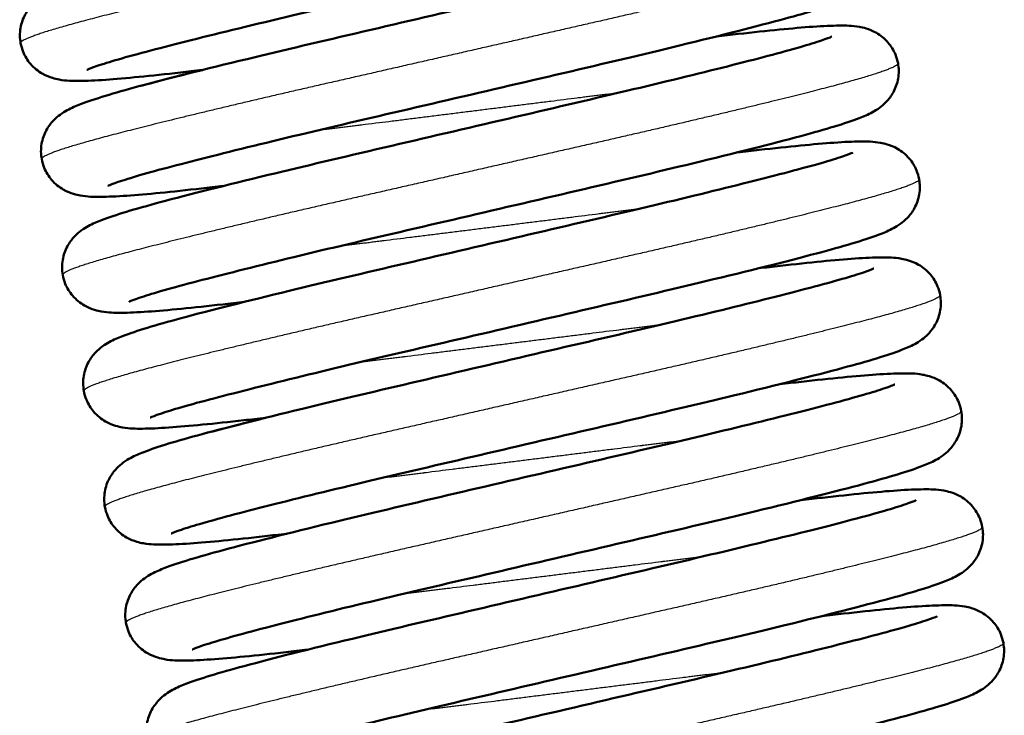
# Model space of a CAD drawing. Header units: millimetres. Extents: x 247 to 1050, y 34 to 1073.
# Tile 29 of 58: x 785 to 800, y 138 to 149. Entities that reach past the tile are written whole.
import ezdxf

# ---------------------------------------------------------------- set-up
doc = ezdxf.new("R2010")
doc.units = ezdxf.units.MM
doc.header["$LTSCALE"] = 0.75
doc.layers.add('Visible', color=7, linetype='Continuous', lineweight=50)
doc.layers.add('Visible Narrow', color=7, linetype='Continuous', lineweight=25)

msp = doc.modelspace()

# ---------------------------------------------------------------- linework, layer by layer
at = {"layer": 'Visible'}
for points, knots in [([(785.13, 148.474, 27.25), (785.116, 148.549, 27.282), (785.116, 148.628, 27.314), (785.141, 148.776, 27.385), (785.166, 148.847, 27.424), (785.231, 148.967, 27.516), (785.269, 149.018, 27.57), (785.342, 149.094, 27.691), (785.377, 149.123, 27.758), (785.448, 149.175, 27.919), (785.482, 149.195, 28.016), (785.584, 149.25, 28.326), (785.646, 149.276, 28.542), (785.926, 149.384, 29.402), (786.215, 149.47, 30.034), (787.036, 149.691, 31.22), (787.599, 149.833, 31.776), (788.772, 150.117, 32.537), (789.373, 150.258, 32.795), (790.599, 150.544, 33.091), (791.239, 150.693, 33.135), (792.476, 150.982, 33.009), (793.09, 151.124, 32.84), (794.212, 151.39, 32.315), (794.735, 151.517, 31.954), (795.624, 151.741, 31.091), (796.004, 151.84, 30.577), (796.411, 151.958, 29.754), (796.52, 151.992, 29.477), (796.679, 152.046, 28.931), (796.734, 152.068, 28.66), (796.756, 152.078, 28.333), (796.758, 152.079, 28.279), (796.758, 152.079, 28.224)], [0, 0, 0, 0, 0.024943, 0.024943, 0.049852, 0.049852, 0.074199, 0.074199, 0.09802, 0.09802, 0.129283, 0.129283, 0.197204, 0.197204, 0.402621, 0.402621, 0.635096, 0.635096, 0.830566, 0.830566, 1.023006, 1.023006, 1.213549, 1.213549, 1.402957, 1.402957, 1.591478, 1.591478, 1.680662, 1.680662, 1.762751, 1.762751, 1.77911, 1.77911, 1.77911, 1.77911]), ([(797.761, 151.676, 27.25), (797.774, 151.6, 27.282), (797.774, 151.521, 27.314), (797.749, 151.373, 27.385), (797.724, 151.302, 27.424), (797.66, 151.182, 27.516), (797.621, 151.132, 27.57), (797.548, 151.055, 27.691), (797.513, 151.026, 27.758), (797.442, 150.974, 27.919), (797.408, 150.954, 28.016), (797.306, 150.899, 28.326), (797.244, 150.873, 28.542), (796.964, 150.765, 29.402), (796.675, 150.679, 30.034), (795.854, 150.458, 31.22), (795.291, 150.317, 31.776), (794.118, 150.032, 32.537), (793.517, 149.891, 32.795), (792.291, 149.605, 33.091), (791.651, 149.456, 33.135), (790.414, 149.167, 33.009), (789.8, 149.025, 32.84), (788.678, 148.759, 32.315), (788.155, 148.632, 31.954), (787.266, 148.408, 31.091), (786.886, 148.309, 30.577), (786.479, 148.191, 29.754), (786.37, 148.157, 29.477), (786.211, 148.103, 28.931), (786.156, 148.081, 28.66), (786.134, 148.071, 28.333), (786.132, 148.07, 28.279), (786.132, 148.07, 28.224)], [0, 0, 0, 0, 0.024943, 0.024943, 0.049852, 0.049852, 0.074199, 0.074199, 0.09802, 0.09802, 0.129283, 0.129283, 0.197204, 0.197204, 0.402621, 0.402621, 0.635096, 0.635096, 0.830566, 0.830566, 1.023006, 1.023006, 1.213549, 1.213549, 1.402957, 1.402957, 1.591478, 1.591478, 1.680662, 1.680662, 1.762751, 1.762751, 1.77911, 1.77911, 1.77911, 1.77911]), ([(785.448, 146.721, 27.25), (785.435, 146.796, 27.282), (785.434, 146.875, 27.314), (785.459, 147.024, 27.385), (785.485, 147.095, 27.424), (785.549, 147.214, 27.516), (785.588, 147.265, 27.57), (785.661, 147.342, 27.691), (785.696, 147.37, 27.758), (785.766, 147.422, 27.919), (785.801, 147.442, 28.016), (785.903, 147.498, 28.326), (785.965, 147.523, 28.542), (786.245, 147.632, 29.402), (786.533, 147.718, 30.034), (787.355, 147.938, 31.22), (787.918, 148.08, 31.776), (789.091, 148.364, 32.537), (789.692, 148.505, 32.795), (790.918, 148.791, 33.091), (791.558, 148.94, 33.135), (792.795, 149.229, 33.009), (793.409, 149.371, 32.84), (794.53, 149.637, 32.315), (795.054, 149.764, 31.954), (795.943, 149.988, 31.091), (796.323, 150.087, 30.577), (796.729, 150.205, 29.754), (796.839, 150.239, 29.477), (796.998, 150.293, 28.931), (797.053, 150.315, 28.66), (797.074, 150.325, 28.333), (797.076, 150.326, 28.279), (797.076, 150.326, 28.224)], [0, 0, 0, 0, 0.024943, 0.024943, 0.049852, 0.049852, 0.074199, 0.074199, 0.09802, 0.09802, 0.129283, 0.129283, 0.197204, 0.197204, 0.402621, 0.402621, 0.635096, 0.635096, 0.830566, 0.830566, 1.023006, 1.023006, 1.213549, 1.213549, 1.402957, 1.402957, 1.591478, 1.591478, 1.680662, 1.680662, 1.762751, 1.762751, 1.77911, 1.77911, 1.77911, 1.77911]), ([(798.079, 149.923, 27.25), (798.093, 149.847, 27.282), (798.093, 149.768, 27.314), (798.068, 149.62, 27.385), (798.043, 149.549, 27.424), (797.978, 149.429, 27.516), (797.939, 149.379, 27.57), (797.866, 149.302, 27.691), (797.832, 149.273, 27.758), (797.761, 149.222, 27.919), (797.727, 149.201, 28.016), (797.625, 149.146, 28.326), (797.563, 149.12, 28.542), (797.282, 149.012, 29.402), (796.994, 148.926, 30.034), (796.173, 148.705, 31.22), (795.61, 148.564, 31.776), (794.437, 148.279, 32.537), (793.836, 148.138, 32.795), (792.61, 147.852, 33.091), (791.97, 147.703, 33.135), (790.733, 147.415, 33.009), (790.119, 147.273, 32.84), (788.997, 147.007, 32.315), (788.474, 146.879, 31.954), (787.584, 146.655, 31.091), (787.204, 146.556, 30.577), (786.798, 146.438, 29.754), (786.689, 146.404, 29.477), (786.53, 146.35, 28.931), (786.475, 146.328, 28.66), (786.453, 146.319, 28.333), (786.451, 146.318, 28.279), (786.451, 146.318, 28.224)], [0, 0, 0, 0, 0.024943, 0.024943, 0.049852, 0.049852, 0.074199, 0.074199, 0.09802, 0.09802, 0.129283, 0.129283, 0.197204, 0.197204, 0.402621, 0.402621, 0.635096, 0.635096, 0.830566, 0.830566, 1.023006, 1.023006, 1.213549, 1.213549, 1.402957, 1.402957, 1.591478, 1.591478, 1.680662, 1.680662, 1.762751, 1.762751, 1.77911, 1.77911, 1.77911, 1.77911]), ([(795.649, 148.575, 22.825), (795.764, 148.589, 22.923), (795.874, 148.601, 23.026), (796.432, 148.663, 23.586), (796.815, 148.702, 24.12), (797.266, 148.733, 24.989), (797.398, 148.739, 25.301), (797.617, 148.741, 25.905), (797.701, 148.74, 26.201), (797.845, 148.715, 26.558), (797.878, 148.708, 26.632), (797.961, 148.683, 26.781), (798.014, 148.663, 26.857), (798.131, 148.595, 26.988), (798.196, 148.545, 27.043), (798.294, 148.429, 27.128), (798.332, 148.368, 27.161), (798.377, 148.259, 27.212), (798.39, 148.215, 27.231), (798.398, 148.17, 27.25)], [1.3630891, 1.3630891, 1.3630891, 1.3630891, 1.4082584, 1.4082584, 1.6010796, 1.6010796, 1.7021491, 1.7021491, 1.7939653, 1.7939653, 1.818079, 1.818079, 1.8457279, 1.8457279, 1.874475, 1.874475, 1.8978712, 1.8978712, 1.9127619, 1.9127619, 1.9127619, 1.9127619]), ([(787.878, 148.068, 22.825), (787.764, 148.055, 22.923), (787.654, 148.042, 23.026), (787.095, 147.98, 23.586), (786.712, 147.941, 24.12), (786.262, 147.91, 24.989), (786.13, 147.904, 25.301), (785.911, 147.903, 25.905), (785.826, 147.903, 26.201), (785.682, 147.929, 26.558), (785.649, 147.936, 26.632), (785.567, 147.961, 26.781), (785.514, 147.981, 26.857), (785.397, 148.048, 26.988), (785.332, 148.098, 27.043), (785.233, 148.214, 27.128), (785.195, 148.276, 27.161), (785.151, 148.384, 27.212), (785.138, 148.428, 27.231), (785.13, 148.474, 27.25)], [1.3630891, 1.3630891, 1.3630891, 1.3630891, 1.4082584, 1.4082584, 1.6010796, 1.6010796, 1.7021491, 1.7021491, 1.7939653, 1.7939653, 1.818079, 1.818079, 1.8457279, 1.8457279, 1.874475, 1.874475, 1.8978712, 1.8978712, 1.9127619, 1.9127619, 1.9127619, 1.9127619]), ([(785.767, 144.968, 27.25), (785.753, 145.043, 27.282), (785.753, 145.122, 27.314), (785.778, 145.271, 27.385), (785.804, 145.342, 27.424), (785.868, 145.462, 27.516), (785.907, 145.512, 27.57), (785.98, 145.589, 27.691), (786.014, 145.617, 27.758), (786.085, 145.669, 27.919), (786.12, 145.689, 28.016), (786.222, 145.745, 28.326), (786.283, 145.77, 28.542), (786.564, 145.879, 29.402), (786.852, 145.965, 30.034), (787.674, 146.185, 31.22), (788.236, 146.327, 31.776), (789.409, 146.611, 32.537), (790.01, 146.752, 32.795), (791.236, 147.038, 33.091), (791.876, 147.187, 33.135), (793.114, 147.476, 33.009), (793.727, 147.618, 32.84), (794.849, 147.884, 32.315), (795.372, 148.011, 31.954), (796.262, 148.235, 31.091), (796.642, 148.335, 30.577), (797.048, 148.452, 29.754), (797.158, 148.486, 29.477), (797.316, 148.54, 28.931), (797.372, 148.562, 28.66), (797.393, 148.572, 28.333), (797.395, 148.573, 28.279), (797.395, 148.573, 28.224)], [0, 0, 0, 0, 0.024943, 0.024943, 0.049852, 0.049852, 0.074199, 0.074199, 0.09802, 0.09802, 0.129283, 0.129283, 0.197204, 0.197204, 0.402621, 0.402621, 0.635096, 0.635096, 0.830566, 0.830566, 1.023006, 1.023006, 1.213549, 1.213549, 1.402957, 1.402957, 1.591478, 1.591478, 1.680662, 1.680662, 1.762751, 1.762751, 1.77911, 1.77911, 1.77911, 1.77911]), ([(798.398, 148.17, 27.25), (798.412, 148.094, 27.282), (798.412, 148.015, 27.314), (798.387, 147.867, 27.385), (798.361, 147.796, 27.424), (798.297, 147.676, 27.516), (798.258, 147.626, 27.57), (798.185, 147.549, 27.691), (798.15, 147.521, 27.758), (798.08, 147.469, 27.919), (798.045, 147.448, 28.016), (797.943, 147.393, 28.326), (797.882, 147.367, 28.542), (797.601, 147.259, 29.402), (797.313, 147.173, 30.034), (796.491, 146.952, 31.22), (795.928, 146.811, 31.776), (794.756, 146.526, 32.537), (794.155, 146.385, 32.795), (792.929, 146.1, 33.091), (792.288, 145.95, 33.135), (791.051, 145.662, 33.009), (790.437, 145.52, 32.84), (789.316, 145.254, 32.315), (788.793, 145.126, 31.954), (787.903, 144.902, 31.091), (787.523, 144.803, 30.577), (787.117, 144.685, 29.754), (787.007, 144.651, 29.477), (786.849, 144.598, 28.931), (786.793, 144.575, 28.66), (786.772, 144.566, 28.333), (786.77, 144.565, 28.279), (786.77, 144.565, 28.224)], [0, 0, 0, 0, 0.024943, 0.024943, 0.049852, 0.049852, 0.074199, 0.074199, 0.09802, 0.09802, 0.129283, 0.129283, 0.197204, 0.197204, 0.402621, 0.402621, 0.635096, 0.635096, 0.830566, 0.830566, 1.023006, 1.023006, 1.213549, 1.213549, 1.402957, 1.402957, 1.591478, 1.591478, 1.680662, 1.680662, 1.762751, 1.762751, 1.77911, 1.77911, 1.77911, 1.77911]), ([(785.448, 146.721, -27.75), (785.435, 146.796, -27.718), (785.434, 146.875, -27.686), (785.459, 147.024, -27.615), (785.485, 147.095, -27.576), (785.549, 147.214, -27.484), (785.588, 147.265, -27.43), (785.661, 147.342, -27.309), (785.696, 147.37, -27.242), (785.766, 147.422, -27.081), (785.801, 147.442, -26.984), (785.903, 147.498, -26.674), (785.965, 147.523, -26.458), (786.245, 147.632, -25.598), (786.533, 147.718, -24.966), (787.193, 147.895, -24.014), (787.517, 147.978, -23.647), (787.878, 148.068, -23.327)], [0, 0, 0, 0, 0.0249428, 0.0249428, 0.0498515, 0.0498515, 0.0741989, 0.0741989, 0.0980199, 0.0980199, 0.1292832, 0.1292832, 0.1972041, 0.1972041, 0.4026215, 0.4026215, 0.5487202, 0.5487202, 0.5487202, 0.5487202]), ([(795.968, 146.823, 22.825), (796.082, 146.836, 22.923), (796.193, 146.848, 23.026), (796.751, 146.91, 23.586), (797.134, 146.949, 24.12), (797.584, 146.98, 24.989), (797.716, 146.987, 25.301), (797.935, 146.988, 25.905), (798.02, 146.987, 26.201), (798.164, 146.962, 26.558), (798.197, 146.955, 26.632), (798.28, 146.93, 26.781), (798.333, 146.91, 26.857), (798.45, 146.843, 26.988), (798.515, 146.792, 27.043), (798.613, 146.677, 27.128), (798.651, 146.615, 27.161), (798.695, 146.507, 27.212), (798.708, 146.462, 27.231), (798.717, 146.417, 27.25)], [1.3630891, 1.3630891, 1.3630891, 1.3630891, 1.4082584, 1.4082584, 1.6010796, 1.6010796, 1.7021491, 1.7021491, 1.7939653, 1.7939653, 1.818079, 1.818079, 1.8457279, 1.8457279, 1.874475, 1.874475, 1.8978712, 1.8978712, 1.9127619, 1.9127619, 1.9127619, 1.9127619]), ([(786.086, 143.215, 27.25), (786.072, 143.291, 27.282), (786.072, 143.37, 27.314), (786.097, 143.518, 27.385), (786.122, 143.589, 27.424), (786.187, 143.709, 27.516), (786.226, 143.759, 27.57), (786.299, 143.836, 27.691), (786.333, 143.864, 27.758), (786.404, 143.916, 27.919), (786.438, 143.937, 28.016), (786.54, 143.992, 28.326), (786.602, 144.018, 28.542), (786.883, 144.126, 29.402), (787.171, 144.212, 30.034), (787.992, 144.433, 31.22), (788.555, 144.574, 31.776), (789.728, 144.859, 32.537), (790.329, 145, 32.795), (791.555, 145.285, 33.091), (792.195, 145.435, 33.135), (793.432, 145.723, 33.009), (794.046, 145.865, 32.84), (795.168, 146.131, 32.315), (795.691, 146.259, 31.954), (796.58, 146.483, 31.091), (796.961, 146.582, 30.577), (797.367, 146.699, 29.754), (797.476, 146.733, 29.477), (797.635, 146.787, 28.931), (797.69, 146.809, 28.66), (797.712, 146.819, 28.333), (797.714, 146.82, 28.279), (797.714, 146.82, 28.224)], [0, 0, 0, 0, 0.024943, 0.024943, 0.049852, 0.049852, 0.074199, 0.074199, 0.09802, 0.09802, 0.129283, 0.129283, 0.197204, 0.197204, 0.402621, 0.402621, 0.635096, 0.635096, 0.830566, 0.830566, 1.023006, 1.023006, 1.213549, 1.213549, 1.402957, 1.402957, 1.591478, 1.591478, 1.680662, 1.680662, 1.762751, 1.762751, 1.77911, 1.77911, 1.77911, 1.77911]), ([(788.197, 146.315, 22.825), (788.083, 146.302, 22.923), (787.972, 146.289, 23.026), (787.414, 146.227, 23.586), (787.031, 146.188, 24.12), (786.581, 146.157, 24.989), (786.449, 146.151, 25.301), (786.229, 146.15, 25.905), (786.145, 146.15, 26.201), (786.001, 146.176, 26.558), (785.968, 146.183, 26.632), (785.885, 146.208, 26.781), (785.832, 146.228, 26.857), (785.715, 146.295, 26.988), (785.65, 146.345, 27.043), (785.552, 146.461, 27.128), (785.514, 146.523, 27.161), (785.469, 146.631, 27.212), (785.456, 146.676, 27.231), (785.448, 146.721, 27.25)], [1.3630891, 1.3630891, 1.3630891, 1.3630891, 1.4082584, 1.4082584, 1.6010796, 1.6010796, 1.7021491, 1.7021491, 1.7939653, 1.7939653, 1.818079, 1.818079, 1.8457279, 1.8457279, 1.874475, 1.874475, 1.8978712, 1.8978712, 1.9127619, 1.9127619, 1.9127619, 1.9127619]), ([(798.717, 146.417, 27.25), (798.73, 146.341, 27.282), (798.731, 146.262, 27.314), (798.706, 146.114, 27.385), (798.68, 146.043, 27.424), (798.616, 145.923, 27.516), (798.577, 145.873, 27.57), (798.504, 145.796, 27.691), (798.469, 145.768, 27.758), (798.398, 145.716, 27.919), (798.364, 145.696, 28.016), (798.262, 145.64, 28.326), (798.2, 145.614, 28.542), (797.92, 145.506, 29.402), (797.632, 145.42, 30.034), (796.81, 145.199, 31.22), (796.247, 145.058, 31.776), (795.074, 144.773, 32.537), (794.473, 144.632, 32.795), (793.247, 144.347, 33.091), (792.607, 144.197, 33.135), (791.37, 143.909, 33.009), (790.756, 143.767, 32.84), (789.634, 143.501, 32.315), (789.111, 143.373, 31.954), (788.222, 143.149, 31.091), (787.842, 143.05, 30.577), (787.435, 142.933, 29.754), (787.326, 142.899, 29.477), (787.167, 142.845, 28.931), (787.112, 142.823, 28.66), (787.09, 142.813, 28.333), (787.088, 142.812, 28.279), (787.088, 142.812, 28.224)], [0, 0, 0, 0, 0.024943, 0.024943, 0.049852, 0.049852, 0.074199, 0.074199, 0.09802, 0.09802, 0.129283, 0.129283, 0.197204, 0.197204, 0.402621, 0.402621, 0.635096, 0.635096, 0.830566, 0.830566, 1.023006, 1.023006, 1.213549, 1.213549, 1.402957, 1.402957, 1.591478, 1.591478, 1.680662, 1.680662, 1.762751, 1.762751, 1.77911, 1.77911, 1.77911, 1.77911]), ([(796.287, 145.07, 22.825), (796.401, 145.083, 22.923), (796.511, 145.095, 23.026), (797.069, 145.158, 23.586), (797.452, 145.197, 24.12), (797.903, 145.228, 24.989), (798.035, 145.234, 25.301), (798.254, 145.235, 25.905), (798.338, 145.234, 26.201), (798.483, 145.209, 26.558), (798.516, 145.202, 26.632), (798.598, 145.177, 26.781), (798.651, 145.157, 26.857), (798.768, 145.09, 26.988), (798.833, 145.039, 27.043), (798.932, 144.924, 27.128), (798.97, 144.862, 27.161), (799.014, 144.754, 27.212), (799.027, 144.709, 27.231), (799.035, 144.664, 27.25)], [1.3630891, 1.3630891, 1.3630891, 1.3630891, 1.4082584, 1.4082584, 1.6010796, 1.6010796, 1.7021491, 1.7021491, 1.7939653, 1.7939653, 1.818079, 1.818079, 1.8457279, 1.8457279, 1.874475, 1.874475, 1.8978712, 1.8978712, 1.9127619, 1.9127619, 1.9127619, 1.9127619]), ([(786.404, 141.462, 27.25), (786.391, 141.538, 27.282), (786.39, 141.617, 27.314), (786.415, 141.765, 27.385), (786.441, 141.836, 27.424), (786.505, 141.956, 27.516), (786.544, 142.006, 27.57), (786.617, 142.083, 27.691), (786.652, 142.111, 27.758), (786.723, 142.163, 27.919), (786.757, 142.184, 28.016), (786.859, 142.239, 28.326), (786.921, 142.265, 28.542), (787.201, 142.373, 29.402), (787.489, 142.459, 30.034), (788.311, 142.68, 31.22), (788.874, 142.821, 31.776), (790.047, 143.106, 32.537), (790.648, 143.247, 32.795), (791.874, 143.532, 33.091), (792.514, 143.682, 33.135), (793.751, 143.97, 33.009), (794.365, 144.112, 32.84), (795.486, 144.378, 32.315), (796.01, 144.506, 31.954), (796.899, 144.73, 31.091), (797.279, 144.829, 30.577), (797.686, 144.947, 29.754), (797.795, 144.981, 29.477), (797.954, 145.034, 28.931), (798.009, 145.057, 28.66), (798.03, 145.066, 28.333), (798.032, 145.067, 28.279), (798.032, 145.067, 28.224)], [0, 0, 0, 0, 0.024943, 0.024943, 0.049852, 0.049852, 0.074199, 0.074199, 0.09802, 0.09802, 0.129283, 0.129283, 0.197204, 0.197204, 0.402621, 0.402621, 0.635096, 0.635096, 0.830566, 0.830566, 1.023006, 1.023006, 1.213549, 1.213549, 1.402957, 1.402957, 1.591478, 1.591478, 1.680662, 1.680662, 1.762751, 1.762751, 1.77911, 1.77911, 1.77911, 1.77911]), ([(788.516, 144.562, 22.825), (788.401, 144.549, 22.923), (788.291, 144.537, 23.026), (787.733, 144.474, 23.586), (787.35, 144.435, 24.12), (786.899, 144.404, 24.989), (786.767, 144.398, 25.301), (786.548, 144.397, 25.905), (786.464, 144.398, 26.201), (786.319, 144.423, 26.558), (786.286, 144.43, 26.632), (786.204, 144.455, 26.781), (786.151, 144.475, 26.857), (786.034, 144.542, 26.988), (785.969, 144.593, 27.043), (785.871, 144.708, 27.128), (785.832, 144.77, 27.161), (785.788, 144.878, 27.212), (785.775, 144.923, 27.231), (785.767, 144.968, 27.25)], [1.3630891, 1.3630891, 1.3630891, 1.3630891, 1.4082584, 1.4082584, 1.6010796, 1.6010796, 1.7021491, 1.7021491, 1.7939653, 1.7939653, 1.818079, 1.818079, 1.8457279, 1.8457279, 1.874475, 1.874475, 1.8978712, 1.8978712, 1.9127619, 1.9127619, 1.9127619, 1.9127619]), ([(788.516, 144.562, -32.175), (788.401, 144.549, -32.077), (788.291, 144.537, -31.974), (787.733, 144.474, -31.414), (787.35, 144.435, -30.88), (786.899, 144.404, -30.011), (786.767, 144.398, -29.699), (786.548, 144.397, -29.095), (786.464, 144.398, -28.799), (786.319, 144.423, -28.442), (786.286, 144.43, -28.368), (786.204, 144.455, -28.219), (786.151, 144.475, -28.143), (786.034, 144.542, -28.012), (785.969, 144.593, -27.957), (785.871, 144.708, -27.872), (785.832, 144.77, -27.839), (785.788, 144.878, -27.788), (785.775, 144.923, -27.769), (785.767, 144.968, -27.75)], [1.3630891, 1.3630891, 1.3630891, 1.3630891, 1.4082584, 1.4082584, 1.6010796, 1.6010796, 1.7021491, 1.7021491, 1.7939653, 1.7939653, 1.818079, 1.818079, 1.8457279, 1.8457279, 1.874475, 1.874475, 1.8978712, 1.8978712, 1.9127619, 1.9127619, 1.9127619, 1.9127619]), ([(799.035, 144.664, 27.25), (799.049, 144.589, 27.282), (799.049, 144.51, 27.314), (799.024, 144.361, 27.385), (798.999, 144.29, 27.424), (798.934, 144.171, 27.516), (798.895, 144.12, 27.57), (798.822, 144.043, 27.691), (798.788, 144.015, 27.758), (798.717, 143.963, 27.919), (798.683, 143.943, 28.016), (798.581, 143.887, 28.326), (798.519, 143.862, 28.542), (798.238, 143.753, 29.402), (797.95, 143.667, 30.034), (797.129, 143.447, 31.22), (796.566, 143.305, 31.776), (795.393, 143.021, 32.537), (794.792, 142.88, 32.795), (793.566, 142.594, 33.091), (792.926, 142.445, 33.135), (791.689, 142.156, 33.009), (791.075, 142.014, 32.84), (789.953, 141.748, 32.315), (789.43, 141.621, 31.954), (788.541, 141.397, 31.091), (788.16, 141.297, 30.577), (787.754, 141.18, 29.754), (787.645, 141.146, 29.477), (787.486, 141.092, 28.931), (787.431, 141.07, 28.66), (787.409, 141.06, 28.333), (787.407, 141.059, 28.279), (787.407, 141.059, 28.224)], [0, 0, 0, 0, 0.024943, 0.024943, 0.049852, 0.049852, 0.074199, 0.074199, 0.09802, 0.09802, 0.129283, 0.129283, 0.197204, 0.197204, 0.402621, 0.402621, 0.635096, 0.635096, 0.830566, 0.830566, 1.023006, 1.023006, 1.213549, 1.213549, 1.402957, 1.402957, 1.591478, 1.591478, 1.680662, 1.680662, 1.762751, 1.762751, 1.77911, 1.77911, 1.77911, 1.77911]), ([(796.605, 143.317, 22.825), (796.72, 143.33, 22.923), (796.83, 143.343, 23.026), (797.388, 143.405, 23.586), (797.771, 143.444, 24.12), (798.222, 143.475, 24.989), (798.354, 143.481, 25.301), (798.573, 143.482, 25.905), (798.657, 143.482, 26.201), (798.801, 143.456, 26.558), (798.834, 143.449, 26.632), (798.917, 143.424, 26.781), (798.97, 143.404, 26.857), (799.087, 143.337, 26.988), (799.152, 143.287, 27.043), (799.25, 143.171, 27.128), (799.289, 143.109, 27.161), (799.333, 143.001, 27.212), (799.346, 142.956, 27.231), (799.354, 142.911, 27.25)], [1.3630891, 1.3630891, 1.3630891, 1.3630891, 1.4082584, 1.4082584, 1.6010796, 1.6010796, 1.7021491, 1.7021491, 1.7939653, 1.7939653, 1.818079, 1.818079, 1.8457279, 1.8457279, 1.874475, 1.874475, 1.8978712, 1.8978712, 1.9127619, 1.9127619, 1.9127619, 1.9127619]), ([(786.723, 139.709, 27.25), (786.709, 139.785, 27.282), (786.709, 139.864, 27.314), (786.734, 140.012, 27.385), (786.76, 140.083, 27.424), (786.824, 140.203, 27.516), (786.863, 140.253, 27.57), (786.936, 140.33, 27.691), (786.97, 140.359, 27.758), (787.041, 140.411, 27.919), (787.076, 140.431, 28.016), (787.178, 140.486, 28.326), (787.239, 140.512, 28.542), (787.52, 140.62, 29.402), (787.808, 140.706, 30.034), (788.63, 140.927, 31.22), (789.193, 141.068, 31.776), (790.365, 141.353, 32.537), (790.966, 141.494, 32.795), (792.192, 141.78, 33.091), (792.833, 141.929, 33.135), (794.07, 142.217, 33.009), (794.684, 142.36, 32.84), (795.805, 142.625, 32.315), (796.328, 142.753, 31.954), (797.218, 142.977, 31.091), (797.598, 143.076, 30.577), (798.004, 143.194, 29.754), (798.114, 143.228, 29.477), (798.272, 143.282, 28.931), (798.328, 143.304, 28.66), (798.349, 143.314, 28.333), (798.351, 143.314, 28.279), (798.351, 143.314, 28.224)], [0, 0, 0, 0, 0.024943, 0.024943, 0.049852, 0.049852, 0.074199, 0.074199, 0.09802, 0.09802, 0.129283, 0.129283, 0.197204, 0.197204, 0.402621, 0.402621, 0.635096, 0.635096, 0.830566, 0.830566, 1.023006, 1.023006, 1.213549, 1.213549, 1.402957, 1.402957, 1.591478, 1.591478, 1.680662, 1.680662, 1.762751, 1.762751, 1.77911, 1.77911, 1.77911, 1.77911]), ([(788.834, 142.809, 22.825), (788.72, 142.796, 22.923), (788.61, 142.784, 23.026), (788.052, 142.722, 23.586), (787.669, 142.683, 24.12), (787.218, 142.652, 24.989), (787.086, 142.646, 25.301), (786.867, 142.644, 25.905), (786.783, 142.645, 26.201), (786.638, 142.67, 26.558), (786.605, 142.677, 26.632), (786.523, 142.702, 26.781), (786.47, 142.722, 26.857), (786.353, 142.789, 26.988), (786.288, 142.84, 27.043), (786.189, 142.956, 27.128), (786.151, 143.017, 27.161), (786.107, 143.126, 27.212), (786.094, 143.17, 27.231), (786.086, 143.215, 27.25)], [1.3630891, 1.3630891, 1.3630891, 1.3630891, 1.4082584, 1.4082584, 1.6010796, 1.6010796, 1.7021491, 1.7021491, 1.7939653, 1.7939653, 1.818079, 1.818079, 1.8457279, 1.8457279, 1.874475, 1.874475, 1.8978712, 1.8978712, 1.9127619, 1.9127619, 1.9127619, 1.9127619]), ([(786.404, 141.462, -27.75), (786.391, 141.538, -27.718), (786.39, 141.617, -27.686), (786.415, 141.765, -27.615), (786.441, 141.836, -27.576), (786.505, 141.956, -27.484), (786.544, 142.006, -27.43), (786.617, 142.083, -27.309), (786.652, 142.111, -27.242), (786.723, 142.163, -27.081), (786.757, 142.184, -26.984), (786.859, 142.239, -26.674), (786.921, 142.265, -26.458), (787.201, 142.373, -25.598), (787.489, 142.459, -24.966), (788.149, 142.636, -24.014), (788.473, 142.719, -23.647), (788.834, 142.809, -23.327)], [0, 0, 0, 0, 0.0249428, 0.0249428, 0.0498515, 0.0498515, 0.0741989, 0.0741989, 0.0980199, 0.0980199, 0.1292832, 0.1292832, 0.1972041, 0.1972041, 0.4026215, 0.4026215, 0.5487202, 0.5487202, 0.5487202, 0.5487202]), ([(799.354, 142.911, 27.25), (799.368, 142.836, 27.282), (799.368, 142.757, 27.314), (799.343, 142.609, 27.385), (799.317, 142.537, 27.424), (799.253, 142.418, 27.516), (799.214, 142.367, 27.57), (799.141, 142.29, 27.691), (799.107, 142.262, 27.758), (799.036, 142.21, 27.919), (799.001, 142.19, 28.016), (798.899, 142.134, 28.326), (798.838, 142.109, 28.542), (798.557, 142, 29.402), (798.269, 141.914, 30.034), (797.447, 141.694, 31.22), (796.884, 141.552, 31.776), (795.712, 141.268, 32.537), (795.111, 141.127, 32.795), (793.885, 140.841, 33.091), (793.245, 140.692, 33.135), (792.007, 140.403, 33.009), (791.394, 140.261, 32.84), (790.272, 139.995, 32.315), (789.749, 139.868, 31.954), (788.859, 139.644, 31.091), (788.479, 139.545, 30.577), (788.073, 139.427, 29.754), (787.963, 139.393, 29.477), (787.805, 139.339, 28.931), (787.749, 139.317, 28.66), (787.728, 139.307, 28.333), (787.726, 139.306, 28.279), (787.726, 139.306, 28.224)], [0, 0, 0, 0, 0.024943, 0.024943, 0.049852, 0.049852, 0.074199, 0.074199, 0.09802, 0.09802, 0.129283, 0.129283, 0.197204, 0.197204, 0.402621, 0.402621, 0.635096, 0.635096, 0.830566, 0.830566, 1.023006, 1.023006, 1.213549, 1.213549, 1.402957, 1.402957, 1.591478, 1.591478, 1.680662, 1.680662, 1.762751, 1.762751, 1.77911, 1.77911, 1.77911, 1.77911]), ([(796.924, 141.564, 22.825), (797.038, 141.577, 22.923), (797.149, 141.59, 23.026), (797.707, 141.652, 23.586), (798.09, 141.691, 24.12), (798.54, 141.722, 24.989), (798.672, 141.728, 25.301), (798.891, 141.729, 25.905), (798.976, 141.729, 26.201), (799.12, 141.703, 26.558), (799.153, 141.696, 26.632), (799.236, 141.671, 26.781), (799.289, 141.652, 26.857), (799.406, 141.584, 26.988), (799.471, 141.534, 27.043), (799.569, 141.418, 27.128), (799.607, 141.356, 27.161), (799.651, 141.248, 27.212), (799.664, 141.204, 27.231), (799.673, 141.158, 27.25)], [1.3630891, 1.3630891, 1.3630891, 1.3630891, 1.4082584, 1.4082584, 1.6010796, 1.6010796, 1.7021491, 1.7021491, 1.7939653, 1.7939653, 1.818079, 1.818079, 1.8457279, 1.8457279, 1.874475, 1.874475, 1.8978712, 1.8978712, 1.9127619, 1.9127619, 1.9127619, 1.9127619]), ([(789.153, 141.057, 22.825), (789.039, 141.043, 22.923), (788.928, 141.031, 23.026), (788.37, 140.969, 23.586), (787.987, 140.93, 24.12), (787.537, 140.899, 24.989), (787.405, 140.893, 25.301), (787.186, 140.892, 25.905), (787.101, 140.892, 26.201), (786.957, 140.917, 26.558), (786.924, 140.924, 26.632), (786.841, 140.949, 26.781), (786.788, 140.969, 26.857), (786.671, 141.037, 26.988), (786.606, 141.087, 27.043), (786.508, 141.203, 27.128), (786.47, 141.264, 27.161), (786.426, 141.373, 27.212), (786.413, 141.417, 27.231), (786.404, 141.462, 27.25)], [1.3630891, 1.3630891, 1.3630891, 1.3630891, 1.4082584, 1.4082584, 1.6010796, 1.6010796, 1.7021491, 1.7021491, 1.7939653, 1.7939653, 1.818079, 1.818079, 1.8457279, 1.8457279, 1.874475, 1.874475, 1.8978712, 1.8978712, 1.9127619, 1.9127619, 1.9127619, 1.9127619]), ([(787.042, 137.957, 27.25), (787.028, 138.032, 27.282), (787.028, 138.111, 27.314), (787.053, 138.259, 27.385), (787.078, 138.33, 27.424), (787.143, 138.45, 27.516), (787.182, 138.5, 27.57), (787.255, 138.577, 27.691), (787.289, 138.606, 27.758), (787.36, 138.658, 27.919), (787.394, 138.678, 28.016), (787.496, 138.733, 28.326), (787.558, 138.759, 28.542), (787.839, 138.867, 29.402), (788.127, 138.953, 30.034), (788.948, 139.174, 31.22), (789.511, 139.316, 31.776), (790.684, 139.6, 32.537), (791.285, 139.741, 32.795), (792.511, 140.027, 33.091), (793.151, 140.176, 33.135), (794.388, 140.465, 33.009), (795.002, 140.607, 32.84), (796.124, 140.873, 32.315), (796.647, 141, 31.954), (797.537, 141.224, 31.091), (797.917, 141.323, 30.577), (798.323, 141.441, 29.754), (798.432, 141.475, 29.477), (798.591, 141.529, 28.931), (798.646, 141.551, 28.66), (798.668, 141.561, 28.333), (798.67, 141.562, 28.279), (798.67, 141.562, 28.224)], [0, 0, 0, 0, 0.024943, 0.024943, 0.049852, 0.049852, 0.074199, 0.074199, 0.09802, 0.09802, 0.129283, 0.129283, 0.197204, 0.197204, 0.402621, 0.402621, 0.635096, 0.635096, 0.830566, 0.830566, 1.023006, 1.023006, 1.213549, 1.213549, 1.402957, 1.402957, 1.591478, 1.591478, 1.680662, 1.680662, 1.762751, 1.762751, 1.77911, 1.77911, 1.77911, 1.77911]), ([(799.673, 141.158, 27.25), (799.686, 141.083, 27.282), (799.687, 141.004, 27.314), (799.662, 140.856, 27.385), (799.636, 140.785, 27.424), (799.572, 140.665, 27.516), (799.533, 140.615, 27.57), (799.46, 140.538, 27.691), (799.425, 140.509, 27.758), (799.355, 140.457, 27.919), (799.32, 140.437, 28.016), (799.218, 140.382, 28.326), (799.156, 140.356, 28.542), (798.876, 140.248, 29.402), (798.588, 140.162, 30.034), (797.766, 139.941, 31.22), (797.203, 139.799, 31.776), (796.03, 139.515, 32.537), (795.429, 139.374, 32.795), (794.203, 139.088, 33.091), (793.563, 138.939, 33.135), (792.326, 138.65, 33.009), (791.712, 138.508, 32.84), (790.591, 138.242, 32.315), (790.067, 138.115, 31.954), (789.178, 137.891, 31.091), (788.798, 137.792, 30.577), (788.391, 137.674, 29.754), (788.282, 137.64, 29.477), (788.123, 137.586, 28.931), (788.068, 137.564, 28.66), (788.047, 137.554, 28.333), (788.045, 137.553, 28.279), (788.045, 137.553, 28.224)], [0, 0, 0, 0, 0.024943, 0.024943, 0.049852, 0.049852, 0.074199, 0.074199, 0.09802, 0.09802, 0.129283, 0.129283, 0.197204, 0.197204, 0.402621, 0.402621, 0.635096, 0.635096, 0.830566, 0.830566, 1.023006, 1.023006, 1.213549, 1.213549, 1.402957, 1.402957, 1.591478, 1.591478, 1.680662, 1.680662, 1.762751, 1.762751, 1.77911, 1.77911, 1.77911, 1.77911]), ([(797.243, 139.811, 22.825), (797.357, 139.824, 22.923), (797.467, 139.837, 23.026), (798.025, 139.899, 23.586), (798.409, 139.938, 24.12), (798.859, 139.969, 24.989), (798.991, 139.975, 25.301), (799.21, 139.976, 25.905), (799.294, 139.976, 26.201), (799.439, 139.951, 26.558), (799.472, 139.944, 26.632), (799.554, 139.919, 26.781), (799.607, 139.899, 26.857), (799.724, 139.831, 26.988), (799.789, 139.781, 27.043), (799.888, 139.665, 27.128), (799.926, 139.604, 27.161), (799.97, 139.495, 27.212), (799.983, 139.451, 27.231), (799.991, 139.406, 27.25)], [1.3630891, 1.3630891, 1.3630891, 1.3630891, 1.4082584, 1.4082584, 1.6010796, 1.6010796, 1.7021491, 1.7021491, 1.7939653, 1.7939653, 1.818079, 1.818079, 1.8457279, 1.8457279, 1.874475, 1.874475, 1.8978712, 1.8978712, 1.9127619, 1.9127619, 1.9127619, 1.9127619]), ([(789.472, 139.304, 22.825), (789.357, 139.291, 22.923), (789.247, 139.278, 23.026), (788.689, 139.216, 23.586), (788.306, 139.177, 24.12), (787.855, 139.146, 24.989), (787.723, 139.14, 25.301), (787.504, 139.139, 25.905), (787.42, 139.139, 26.201), (787.276, 139.164, 26.558), (787.243, 139.172, 26.632), (787.16, 139.196, 26.781), (787.107, 139.216, 26.857), (786.99, 139.284, 26.988), (786.925, 139.334, 27.043), (786.827, 139.45, 27.128), (786.788, 139.511, 27.161), (786.744, 139.62, 27.212), (786.731, 139.664, 27.231), (786.723, 139.709, 27.25)], [1.3630891, 1.3630891, 1.3630891, 1.3630891, 1.4082584, 1.4082584, 1.6010796, 1.6010796, 1.7021491, 1.7021491, 1.7939653, 1.7939653, 1.818079, 1.818079, 1.8457279, 1.8457279, 1.874475, 1.874475, 1.8978712, 1.8978712, 1.9127619, 1.9127619, 1.9127619, 1.9127619]), ([(789.472, 139.304, -32.175), (789.357, 139.291, -32.077), (789.247, 139.278, -31.974), (788.689, 139.216, -31.414), (788.306, 139.177, -30.88), (787.855, 139.146, -30.011), (787.723, 139.14, -29.699), (787.504, 139.139, -29.095), (787.42, 139.139, -28.799), (787.276, 139.164, -28.442), (787.243, 139.172, -28.368), (787.16, 139.196, -28.219), (787.107, 139.216, -28.143), (786.99, 139.284, -28.012), (786.925, 139.334, -27.957), (786.827, 139.45, -27.872), (786.788, 139.511, -27.839), (786.744, 139.62, -27.788), (786.731, 139.664, -27.769), (786.723, 139.709, -27.75)], [1.3630891, 1.3630891, 1.3630891, 1.3630891, 1.4082584, 1.4082584, 1.6010796, 1.6010796, 1.7021491, 1.7021491, 1.7939653, 1.7939653, 1.818079, 1.818079, 1.8457279, 1.8457279, 1.874475, 1.874475, 1.8978712, 1.8978712, 1.9127619, 1.9127619, 1.9127619, 1.9127619]), ([(787.36, 136.204, 27.25), (787.347, 136.279, 27.282), (787.346, 136.358, 27.314), (787.371, 136.506, 27.385), (787.397, 136.578, 27.424), (787.461, 136.697, 27.516), (787.5, 136.748, 27.57), (787.573, 136.825, 27.691), (787.608, 136.853, 27.758), (787.679, 136.905, 27.919), (787.713, 136.925, 28.016), (787.815, 136.981, 28.326), (787.877, 137.006, 28.542), (788.157, 137.115, 29.402), (788.446, 137.201, 30.034), (789.267, 137.421, 31.22), (789.83, 137.563, 31.776), (791.003, 137.847, 32.537), (791.604, 137.988, 32.795), (792.83, 138.274, 33.091), (793.47, 138.423, 33.135), (794.707, 138.712, 33.009), (795.321, 138.854, 32.84), (796.443, 139.12, 32.315), (796.966, 139.247, 31.954), (797.855, 139.471, 31.091), (798.235, 139.57, 30.577), (798.642, 139.688, 29.754), (798.751, 139.722, 29.477), (798.91, 139.776, 28.931), (798.965, 139.798, 28.66), (798.987, 139.808, 28.333), (798.989, 139.809, 28.279), (798.989, 139.809, 28.224)], [0, 0, 0, 0, 0.024943, 0.024943, 0.049852, 0.049852, 0.074199, 0.074199, 0.09802, 0.09802, 0.129283, 0.129283, 0.197204, 0.197204, 0.402621, 0.402621, 0.635096, 0.635096, 0.830566, 0.830566, 1.023006, 1.023006, 1.213549, 1.213549, 1.402957, 1.402957, 1.591478, 1.591478, 1.680662, 1.680662, 1.762751, 1.762751, 1.77911, 1.77911, 1.77911, 1.77911]), ([(799.991, 139.406, 27.25), (800.005, 139.33, 27.282), (800.005, 139.251, 27.314), (799.98, 139.103, 27.385), (799.955, 139.032, 27.424), (799.89, 138.912, 27.516), (799.851, 138.862, 27.57), (799.779, 138.785, 27.691), (799.744, 138.756, 27.758), (799.673, 138.704, 27.919), (799.639, 138.684, 28.016), (799.537, 138.629, 28.326), (799.475, 138.603, 28.542), (799.195, 138.495, 29.402), (798.906, 138.409, 30.034), (798.085, 138.188, 31.22), (797.522, 138.047, 31.776), (796.349, 137.762, 32.537), (795.748, 137.621, 32.795), (794.522, 137.335, 33.091), (793.882, 137.186, 33.135), (792.645, 136.898, 33.009), (792.031, 136.755, 32.84), (790.909, 136.49, 32.315), (790.386, 136.362, 31.954), (789.497, 136.138, 31.091), (789.117, 136.039, 30.577), (788.71, 135.921, 29.754), (788.601, 135.887, 29.477), (788.442, 135.833, 28.931), (788.387, 135.811, 28.66), (788.365, 135.802, 28.333), (788.363, 135.801, 28.279), (788.363, 135.801, 28.224)], [0, 0, 0, 0, 0.024943, 0.024943, 0.049852, 0.049852, 0.074199, 0.074199, 0.09802, 0.09802, 0.129283, 0.129283, 0.197204, 0.197204, 0.402621, 0.402621, 0.635096, 0.635096, 0.830566, 0.830566, 1.023006, 1.023006, 1.213549, 1.213549, 1.402957, 1.402957, 1.591478, 1.591478, 1.680662, 1.680662, 1.762751, 1.762751, 1.77911, 1.77911, 1.77911, 1.77911])]:
    msp.add_open_spline(points, degree=3, knots=knots, dxfattribs=at)
at = {"layer": 'Visible Narrow'}
for points, weights, knots in [([(797.761, 151.676, 27.25), (797.776, 151.588, 29.362), (796.571, 151.278, 31.071), (795.366, 150.968, 32.779), (793.405, 150.522, 33.432), (791.445, 150.075, 34.085), (789.485, 149.628, 33.432), (787.524, 149.181, 32.779), (786.319, 148.871, 31.071), (785.114, 148.561, 29.362), (785.13, 148.474, 27.25)], [1, 0.951056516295, 1, 0.951056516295, 1, 0.951056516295, 1, 0.951056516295, 1, 0.951056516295, 1], [0.10526316, 0.10526316, 0.10526316, 0.11052632, 0.11052632, 0.11578947, 0.11578947, 0.12105263, 0.12105263, 0.12631579, 0.12631579, 0.13157895, 0.13157895, 0.13157895]), ([(798.079, 149.923, 27.25), (798.095, 149.835, 29.362), (796.89, 149.525, 31.071), (795.684, 149.216, 32.779), (793.724, 148.769, 33.432), (791.764, 148.322, 34.085), (789.803, 147.875, 33.432), (787.843, 147.428, 32.779), (786.638, 147.118, 31.071), (785.432, 146.808, 29.362), (785.448, 146.721, 27.25)], [1, 0.951056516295, 1, 0.951056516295, 1, 0.951056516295, 1, 0.951056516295, 1, 0.951056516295, 1], [0.15789474, 0.15789474, 0.15789474, 0.16315789, 0.16315789, 0.16842105, 0.16842105, 0.17368421, 0.17368421, 0.17894737, 0.17894737, 0.18421053, 0.18421053, 0.18421053]), ([(798.398, 148.17, 27.25), (798.414, 148.082, 29.362), (797.208, 147.772, 31.071), (796.003, 147.463, 32.779), (794.043, 147.016, 33.432), (792.082, 146.569, 34.085), (790.122, 146.122, 33.432), (788.162, 145.675, 32.779), (786.956, 145.365, 31.071), (785.751, 145.056, 29.362), (785.767, 144.968, 27.25)], [1, 0.951056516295, 1, 0.951056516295, 1, 0.951056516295, 1, 0.951056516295, 1, 0.951056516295, 1], [0.21052632, 0.21052632, 0.21052632, 0.21578947, 0.21578947, 0.22105263, 0.22105263, 0.22631579, 0.22631579, 0.23157895, 0.23157895, 0.23684211, 0.23684211, 0.23684211]), ([(789.661, 147.164, 22.574), (789.985, 147.203, 22.416), (790.326, 147.245, 22.305), (791.923, 147.445, 21.782), (793.52, 147.645, 22.305), (793.862, 147.688, 22.416), (794.185, 147.727, 22.574)], [0.983065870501, 0.989109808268, 1, 0.951056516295, 1, 0.989109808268, 0.983065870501], [0.193565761, 0.193565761, 0.193565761, 0.194736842, 0.194736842, 0.2, 0.2, 0.201171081, 0.201171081, 0.201171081]), ([(798.717, 146.417, 27.25), (798.733, 146.329, 29.362), (797.527, 146.02, 31.071), (796.322, 145.71, 32.779), (794.361, 145.263, 33.432), (792.401, 144.816, 34.085), (790.441, 144.369, 33.432), (788.481, 143.922, 32.779), (787.275, 143.612, 31.071), (786.07, 143.303, 29.362), (786.086, 143.215, 27.25)], [1, 0.951056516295, 1, 0.951056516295, 1, 0.951056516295, 1, 0.951056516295, 1, 0.951056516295, 1], [0.26315789, 0.26315789, 0.26315789, 0.26842105, 0.26842105, 0.27368421, 0.27368421, 0.27894737, 0.27894737, 0.28421053, 0.28421053, 0.28947368, 0.28947368, 0.28947368]), ([(789.98, 145.411, 22.574), (790.303, 145.45, 22.416), (790.645, 145.493, 22.305), (792.242, 145.692, 21.782), (793.839, 145.892, 22.305), (794.18, 145.935, 22.416), (794.504, 145.974, 22.574)], [0.983065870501, 0.989109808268, 1, 0.951056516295, 1, 0.989109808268, 0.983065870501], [0.24619734, 0.24619734, 0.24619734, 0.247368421, 0.247368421, 0.252631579, 0.252631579, 0.25380266, 0.25380266, 0.25380266]), ([(799.035, 144.664, 27.25), (799.051, 144.577, 29.362), (797.846, 144.267, 31.071), (796.64, 143.957, 32.779), (794.68, 143.51, 33.432), (792.72, 143.063, 34.085), (790.76, 142.616, 33.432), (788.799, 142.169, 32.779), (787.594, 141.86, 31.071), (786.388, 141.55, 29.362), (786.404, 141.462, 27.25)], [1, 0.951056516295, 1, 0.951056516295, 1, 0.951056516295, 1, 0.951056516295, 1, 0.951056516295, 1], [0.31578947, 0.31578947, 0.31578947, 0.32105263, 0.32105263, 0.32631579, 0.32631579, 0.33157895, 0.33157895, 0.33684211, 0.33684211, 0.34210526, 0.34210526, 0.34210526]), ([(790.299, 143.658, 22.574), (790.622, 143.697, 22.416), (790.964, 143.74, 22.305), (792.56, 143.94, 21.782), (794.157, 144.139, 22.305), (794.499, 144.182, 22.416), (794.822, 144.221, 22.574)], [0.983065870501, 0.989109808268, 1, 0.951056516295, 1, 0.989109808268, 0.983065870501], [0.298828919, 0.298828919, 0.298828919, 0.3, 0.3, 0.305263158, 0.305263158, 0.306434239, 0.306434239, 0.306434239]), ([(799.354, 142.911, 27.25), (799.37, 142.824, 29.362), (798.165, 142.514, 31.071), (796.959, 142.204, 32.779), (794.999, 141.757, 33.432), (793.039, 141.31, 34.085), (791.078, 140.863, 33.432), (789.118, 140.416, 32.779), (787.913, 140.107, 31.071), (786.707, 139.797, 29.362), (786.723, 139.709, 27.25)], [1, 0.951056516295, 1, 0.951056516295, 1, 0.951056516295, 1, 0.951056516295, 1, 0.951056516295, 1], [0.36842105, 0.36842105, 0.36842105, 0.37368421, 0.37368421, 0.37894737, 0.37894737, 0.38421053, 0.38421053, 0.38947368, 0.38947368, 0.39473684, 0.39473684, 0.39473684]), ([(790.617, 141.905, 22.574), (790.941, 141.944, 22.416), (791.282, 141.987, 22.305), (792.879, 142.187, 21.782), (794.476, 142.387, 22.305), (794.818, 142.429, 22.416), (795.141, 142.468, 22.574)], [0.983065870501, 0.989109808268, 1, 0.951056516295, 1, 0.989109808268, 0.983065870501], [0.351460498, 0.351460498, 0.351460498, 0.352631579, 0.352631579, 0.357894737, 0.357894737, 0.359065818, 0.359065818, 0.359065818]), ([(799.673, 141.158, 27.25), (799.689, 141.071, 29.362), (798.483, 140.761, 31.071), (797.278, 140.451, 32.779), (795.317, 140.004, 33.432), (793.357, 139.558, 34.085), (791.397, 139.111, 33.432), (789.437, 138.664, 32.779), (788.231, 138.354, 31.071), (787.026, 138.044, 29.362), (787.042, 137.957, 27.25)], [1, 0.951056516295, 1, 0.951056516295, 1, 0.951056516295, 1, 0.951056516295, 1, 0.951056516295, 1], [0.42105263, 0.42105263, 0.42105263, 0.42631579, 0.42631579, 0.43157895, 0.43157895, 0.43684211, 0.43684211, 0.44210526, 0.44210526, 0.44736842, 0.44736842, 0.44736842]), ([(790.936, 140.153, 22.574), (791.259, 140.191, 22.416), (791.601, 140.234, 22.305), (793.198, 140.434, 21.782), (794.795, 140.634, 22.305), (795.136, 140.676, 22.416), (795.46, 140.715, 22.574)], [0.983065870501, 0.989109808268, 1, 0.951056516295, 1, 0.989109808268, 0.983065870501], [0.404092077, 0.404092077, 0.404092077, 0.405263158, 0.405263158, 0.410526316, 0.410526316, 0.411697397, 0.411697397, 0.411697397]), ([(799.991, 139.406, 27.25), (800.007, 139.318, 29.362), (798.802, 139.008, 31.071), (797.596, 138.699, 32.779), (795.636, 138.252, 33.432), (793.676, 137.805, 34.085), (791.716, 137.358, 33.432), (789.755, 136.911, 32.779), (788.55, 136.601, 31.071), (787.344, 136.291, 29.362), (787.36, 136.204, 27.25)], [1, 0.951056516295, 1, 0.951056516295, 1, 0.951056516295, 1, 0.951056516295, 1, 0.951056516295, 1], [0.47368421, 0.47368421, 0.47368421, 0.47894737, 0.47894737, 0.48421053, 0.48421053, 0.48947368, 0.48947368, 0.49473684, 0.49473684, 0.5, 0.5, 0.5]), ([(791.255, 138.4, 22.574), (791.578, 138.439, 22.416), (791.92, 138.481, 22.305), (793.517, 138.681, 21.782), (795.113, 138.881, 22.305), (795.455, 138.924, 22.416), (795.778, 138.962, 22.574)], [0.983065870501, 0.989109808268, 1, 0.951056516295, 1, 0.989109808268, 0.983065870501], [0.456723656, 0.456723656, 0.456723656, 0.457894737, 0.457894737, 0.463157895, 0.463157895, 0.464328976, 0.464328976, 0.464328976])]:
    msp.add_rational_spline(points, weights, degree=2, knots=knots, dxfattribs=at)

doc.saveas('drawing.dxf')
